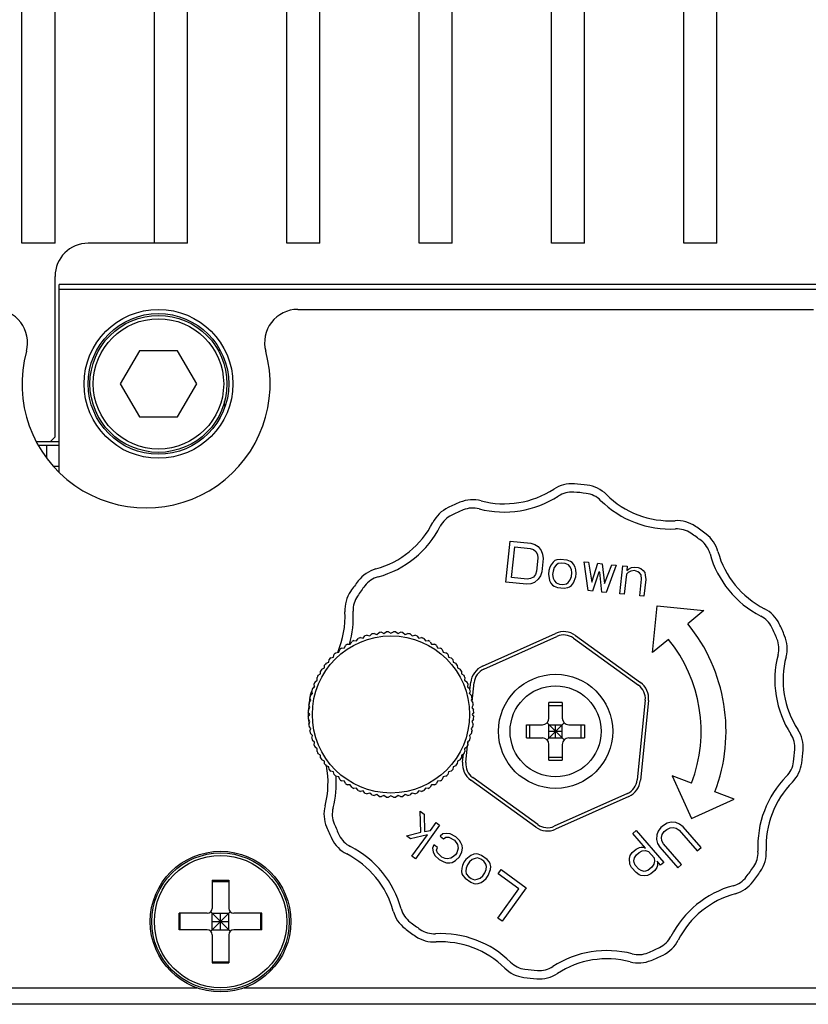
# Model space of a CAD drawing. Header units: millimetres. Extents: x 0 to 594, y 0 to 420.
# Tile 14 of 56: x 192 to 211, y 65 to 88. Entities that reach past the tile are written whole.
import ezdxf

# ---------------------------------------------------------------- set-up
doc = ezdxf.new("R2010")
doc.units = ezdxf.units.MM
doc.header["$LTSCALE"] = 32.67
doc.layers.add('00_COMPONENTS', color=7, linetype='CONTINUOUS')

msp = doc.modelspace()

# ---------------------------------------------------------------- linework, layer by layer
at = {"layer": '00_COMPONENTS', "color": 7}
for p, q in [((192.0388, 82.9476), (192.0388, 134.2516)), ((192.8388, 82.9476), (192.8388, 133.4516)), ((195.2388, 82.9476), (195.2388, 131.7716)), ((196.0388, 82.9476), (196.0388, 131.7716)), ((198.4388, 82.9476), (198.4388, 131.7716)), ((199.2388, 82.9476), (199.2388, 131.7716)), ((201.6388, 82.9476), (201.6388, 131.7716)), ((202.4388, 82.9476), (202.4388, 131.7716)), ((204.8388, 82.9476), (204.8388, 131.7716)), ((205.6388, 82.9476), (205.6388, 131.7716)), ((208.0388, 82.9476), (208.0388, 131.7716)), ((208.8388, 82.9476), (208.8388, 131.7716)), ((192.8388, 82.9476), (192.0388, 82.9476)), ((196.0388, 82.9476), (193.6388, 82.9476)), ((199.2388, 82.9476), (198.4388, 82.9476)), ((202.4388, 82.9476), (201.6388, 82.9476)), ((205.6388, 82.9476), (204.8388, 82.9476)), ((208.8388, 82.9476), (208.0388, 82.9476)), ((192.8388, 78.2676), (192.8388, 82.1476)), ((217.5388, 81.9484), (192.9388, 81.9484)), ((192.9388, 77.4062), (192.9388, 81.9484)), ((217.5388, 81.8284), (192.9388, 81.8284)), ((198.7048, 81.3484), (211.1727, 81.3484)), ((194.8769, 80.3484), (194.415, 79.5484)), ((195.8007, 80.3484), (194.8769, 80.3484)), ((196.2625, 79.5484), (195.8007, 80.3484)), ((194.415, 79.5484), (194.8769, 78.7484)), ((195.8007, 78.7484), (196.2625, 79.5484)), ((196.9388, 79.0284), (196.9388, 79.1229)), ((196.9107, 79.0284), (196.9388, 79.0284)), ((194.8769, 78.7484), (195.8007, 78.7484)), ((192.9388, 78.1476), (192.3859, 78.1476)), ((192.7188, 78.1476), (192.8388, 78.2676)), ((192.4295, 78.0684), (192.9388, 78.0684)), ((192.4388, 78.052), (192.4388, 78.0684)), ((192.6388, 77.7486), (192.6388, 78.0684)), ((192.9388, 77.5484), (192.8029, 77.5484)), ((200.0616, 73.3425), (200.129, 73.3366)), ((200.129, 73.3366), (200.1677, 73.3919)), ((200.2208, 73.4139), (200.2874, 73.4022)), ((200.2874, 73.4022), (200.3308, 73.454)), ((200.3856, 73.4712), (200.4509, 73.4538)), ((200.4509, 73.4538), (200.4987, 73.5015)), ((200.5548, 73.514), (200.6183, 73.4909)), ((200.6183, 73.4909), (200.67, 73.5343)), ((200.727, 73.5418), (200.7883, 73.5132)), ((200.7883, 73.5132), (200.8436, 73.552)), ((200.901, 73.5545), (200.9595, 73.5207)), ((200.9595, 73.5207), (201.0181, 73.5545)), ((201.0755, 73.552), (201.1308, 73.5132)), ((201.1308, 73.5132), (201.1921, 73.5418)), ((201.2491, 73.5343), (201.3008, 73.4909)), ((201.3008, 73.4909), (201.3643, 73.514)), ((201.4204, 73.5015), (201.4682, 73.4538)), ((201.4682, 73.4538), (201.5335, 73.4712)), ((201.5883, 73.454), (201.6317, 73.4022)), ((201.6317, 73.4022), (201.6983, 73.4139)), ((201.7514, 73.3919), (201.7901, 73.3366)), ((201.7901, 73.3366), (201.8575, 73.3425)), ((203.1697, 72.7222), (204.9397, 73.5161)), ((203.2025, 72.6492), (204.9725, 73.4432)), ((205.3704, 73.4024), (206.943, 72.2666)), ((205.4172, 73.4673), (206.9898, 72.3314)), ((199.6962, 73.0609), (199.7194, 73.1244)), ((199.765, 73.1594), (199.8323, 73.1653)), ((199.8323, 73.1653), (199.8608, 73.2265)), ((199.9093, 73.2574), (199.9769, 73.2574)), ((199.9769, 73.2574), (200.0107, 73.3159)), ((201.9084, 73.3159), (201.9422, 73.2574)), ((201.9422, 73.2574), (202.0098, 73.2574)), ((202.0583, 73.2265), (202.0868, 73.1653)), ((202.0868, 73.1653), (202.1541, 73.1594)), ((202.1997, 73.1244), (202.2229, 73.0609)), ((199.454, 72.8187), (199.4657, 72.8852)), ((199.5046, 72.9276), (199.5698, 72.9451)), ((199.5698, 72.9451), (199.5873, 73.0103)), ((199.6297, 73.0492), (199.6962, 73.0609)), ((202.2229, 73.0609), (202.2894, 73.0492)), ((202.3318, 73.0103), (202.3493, 72.9451)), ((202.3493, 72.9451), (202.4145, 72.9276)), ((202.4534, 72.8852), (202.4651, 72.8187)), ((199.2575, 72.538), (199.2575, 72.6056)), ((199.2884, 72.6541), (199.3496, 72.6826)), ((199.3496, 72.6826), (199.3555, 72.75)), ((199.3905, 72.7956), (199.454, 72.8187)), ((202.4651, 72.8187), (202.5286, 72.7956)), ((202.5636, 72.75), (202.5695, 72.6826)), ((202.5695, 72.6826), (202.6307, 72.6541)), ((202.6616, 72.6056), (202.6616, 72.538)), ((199.123, 72.3472), (199.1783, 72.386)), ((199.1783, 72.386), (199.1724, 72.4533)), ((199.199, 72.5043), (199.2575, 72.538)), ((202.6616, 72.538), (202.7201, 72.5043)), ((202.7467, 72.4533), (202.7408, 72.386)), ((202.7408, 72.386), (202.7961, 72.3472)), ((199.0612, 72.064), (199.0437, 72.1293)), ((199.061, 72.1841), (199.1127, 72.2276)), ((199.1127, 72.2276), (199.101, 72.2941)), ((202.8181, 72.2941), (202.8064, 72.2276)), ((202.8064, 72.2276), (202.8581, 72.1841)), ((202.8754, 72.1293), (202.8579, 72.064)), ((202.8698, 72.1479), (202.8887, 72.3331)), ((202.9213, 71.8654), (202.9683, 72.3249)), ((198.9806, 71.8449), (199.024, 71.8966)), ((199.024, 71.8966), (199.0009, 71.9601)), ((199.0134, 72.0163), (199.0612, 72.064)), ((202.8579, 72.064), (202.9057, 72.0163)), ((202.8609, 72.0611), (202.8632, 72.0836)), ((202.9182, 71.9601), (202.895, 71.8966)), ((202.895, 71.8966), (202.9385, 71.8449)), ((207.1067, 71.9016), (206.9093, 69.9718)), ((207.1863, 71.8935), (206.9889, 69.9637)), ((198.9629, 71.6713), (199.0017, 71.7267)), ((199.0017, 71.7267), (198.9731, 71.7879)), ((202.946, 71.7879), (202.9174, 71.7267)), ((202.9174, 71.7267), (202.9562, 71.6713)), ((204.7788, 71.4684), (204.7788, 71.8483)), ((204.7788, 71.7706), (205.0988, 71.7706)), ((205.0988, 71.8483), (205.0632, 71.8483)), ((205.0988, 71.8483), (205.0988, 71.4684)), ((198.9942, 71.5554), (198.9604, 71.6139)), ((198.9604, 71.4968), (198.9942, 71.5554)), ((199.0017, 71.3841), (198.9629, 71.4394)), ((202.9562, 71.4394), (202.9174, 71.3841)), ((202.9587, 71.6139), (202.9249, 71.5554)), ((202.9249, 71.5554), (202.9587, 71.4968)), ((198.9731, 71.3228), (199.0017, 71.3841)), ((199.024, 71.2141), (198.9806, 71.2658)), ((199.0009, 71.1506), (199.024, 71.2141)), ((202.9385, 71.2658), (202.895, 71.2141)), ((202.895, 71.2141), (202.9182, 71.1506)), ((202.9174, 71.3841), (202.946, 71.3228)), ((204.2388, 71.1484), (204.2389, 71.3084)), ((204.2389, 71.3084), (204.6188, 71.3084)), ((204.3165, 70.9884), (204.3165, 71.3084)), ((204.7319, 71.3552), (205.1457, 70.9415)), ((204.7319, 70.9415), (205.1457, 71.3552)), ((204.7788, 71.3084), (205.0988, 71.3084)), ((204.7788, 70.9884), (204.7788, 71.3084)), ((204.9388, 70.9884), (204.9388, 71.3084)), ((205.0988, 70.9884), (205.0988, 71.3084)), ((205.2588, 71.3084), (205.6387, 71.3084)), ((205.5611, 70.9884), (205.5611, 71.3084)), ((205.6387, 71.3084), (205.6388, 71.2816)), ((205.6388, 71.2816), (205.6388, 71.1484)), ((199.0612, 71.0467), (199.0134, 71.0945)), ((199.0437, 70.9814), (199.0612, 71.0467)), ((202.9057, 71.0945), (202.8579, 71.0467)), ((202.8579, 71.0467), (202.8754, 70.9814)), ((204.2388, 71.0151), (204.2388, 71.1484)), ((204.2389, 70.9884), (204.2388, 71.0151)), ((204.2389, 70.9884), (204.6188, 70.9884)), ((204.7788, 71.1484), (205.0988, 71.1484)), ((204.7788, 70.9884), (205.0988, 70.9884)), ((205.2588, 70.9884), (205.6387, 70.9884)), ((205.6388, 71.1484), (205.6387, 70.9884)), ((199.1127, 70.8832), (199.061, 70.9266)), ((199.101, 70.8166), (199.1127, 70.8832)), ((199.1783, 70.7248), (199.123, 70.7635)), ((199.1724, 70.6575), (199.1783, 70.7248)), ((202.7961, 70.7635), (202.7408, 70.7248)), ((202.7408, 70.7248), (202.7467, 70.6575)), ((202.7709, 70.3951), (202.8126, 70.8029)), ((202.8581, 70.9266), (202.8064, 70.8832)), ((202.8064, 70.8832), (202.8181, 70.8166)), ((202.8155, 70.8314), (202.8222, 70.8964)), ((204.7788, 70.4484), (204.7788, 70.8284)), ((205.0988, 70.8284), (205.0988, 70.4484)), ((199.2575, 70.5727), (199.199, 70.6065)), ((199.2575, 70.5051), (199.2575, 70.5727)), ((202.7201, 70.6065), (202.6616, 70.5727)), ((202.6616, 70.5727), (202.6616, 70.5051)), ((202.6913, 70.4032), (202.7116, 70.6015)), ((204.7788, 70.5261), (205.0988, 70.5261)), ((199.3496, 70.4281), (199.2884, 70.4566)), ((199.3555, 70.3608), (199.3496, 70.4281)), ((199.454, 70.2921), (199.3905, 70.3152)), ((199.4657, 70.2255), (199.454, 70.2921)), ((202.4651, 70.2921), (202.4534, 70.2255)), ((202.5286, 70.3152), (202.4651, 70.2921)), ((202.5695, 70.4281), (202.5636, 70.3608)), ((202.6307, 70.4566), (202.5695, 70.4281)), ((204.7788, 70.4484), (204.8144, 70.4484)), ((199.5698, 70.1656), (199.5046, 70.1831)), ((199.5873, 70.1004), (199.5698, 70.1656)), ((199.6962, 70.0498), (199.6297, 70.0615)), ((199.7194, 69.9863), (199.6962, 70.0498)), ((202.2229, 70.0498), (202.1997, 69.9863)), ((202.2894, 70.0615), (202.2229, 70.0498)), ((202.3493, 70.1656), (202.3318, 70.1004)), ((202.4145, 70.1831), (202.3493, 70.1656)), ((204.5072, 68.8943), (202.9346, 70.0301)), ((199.8323, 69.9454), (199.765, 69.9513)), ((199.8608, 69.8842), (199.8323, 69.9454)), ((199.9769, 69.8533), (199.9093, 69.8533)), ((200.0107, 69.7948), (199.9769, 69.8533)), ((200.129, 69.7741), (200.0616, 69.7683)), ((200.1677, 69.7188), (200.129, 69.7741)), ((201.7901, 69.7741), (201.7514, 69.7188)), ((201.8575, 69.7683), (201.7901, 69.7741)), ((201.9422, 69.8533), (201.9084, 69.7948)), ((202.0098, 69.8533), (201.9422, 69.8533)), ((202.0868, 69.9454), (202.0583, 69.8842)), ((202.1541, 69.9513), (202.0868, 69.9454)), ((204.4604, 68.8294), (202.8878, 69.9653)), ((200.2874, 69.7085), (200.2208, 69.6968)), ((200.3308, 69.6568), (200.2874, 69.7085)), ((200.4509, 69.657), (200.3856, 69.6395)), ((200.4987, 69.6092), (200.4509, 69.657)), ((200.6183, 69.6199), (200.5548, 69.5967)), ((200.67, 69.5764), (200.6183, 69.6199)), ((200.7883, 69.5975), (200.727, 69.5689)), ((200.8436, 69.5587), (200.7883, 69.5975)), ((200.9595, 69.59), (200.901, 69.5562)), ((201.0181, 69.5562), (200.9595, 69.59)), ((201.1308, 69.5975), (201.0755, 69.5587)), ((201.1921, 69.5689), (201.1308, 69.5975)), ((201.3008, 69.6199), (201.2491, 69.5764)), ((201.3643, 69.5967), (201.3008, 69.6199)), ((201.4682, 69.657), (201.4204, 69.6092)), ((201.5335, 69.6395), (201.4682, 69.657)), ((201.6317, 69.7085), (201.5883, 69.6568)), ((201.6983, 69.6968), (201.6317, 69.7085)), ((206.6751, 69.6475), (204.9051, 68.8536)), ((206.7078, 69.5745), (204.9379, 68.7806)), ((196.6388, 67.5484), (197.0388, 67.5484)), ((196.6388, 67.5484), (196.6388, 66.8684)), ((196.6388, 67.5204), (197.0388, 67.5204)), ((197.0388, 67.5484), (197.0388, 66.8684)), ((196.5188, 66.7484), (195.8388, 66.7484)), ((195.8388, 66.3484), (195.8388, 66.7484)), ((195.8668, 66.3484), (195.8668, 66.7484)), ((196.6036, 66.7835), (197.0739, 66.3132)), ((196.6036, 66.3132), (197.0739, 66.7835)), ((196.6388, 66.7484), (197.0388, 66.7484)), ((196.6388, 66.3484), (196.6388, 66.7484)), ((196.8388, 66.3484), (196.8388, 66.7484)), ((197.0388, 66.3484), (197.0388, 66.7484)), ((197.8388, 66.7484), (197.1588, 66.7484)), ((197.8108, 66.3484), (197.8108, 66.7484)), ((197.8388, 66.3484), (197.8388, 66.7484)), ((196.6388, 66.5484), (197.0388, 66.5484)), ((196.5188, 66.3484), (195.8388, 66.3484)), ((196.6388, 66.3484), (197.0388, 66.3484)), ((196.6388, 66.2284), (196.6388, 65.5484)), ((197.0388, 66.2284), (197.0388, 65.5484)), ((197.8388, 66.3484), (197.1588, 66.3484)), ((196.6388, 65.5764), (197.0388, 65.5764)), ((196.6388, 65.5484), (197.0388, 65.5484)), ((185.2388, 64.9484), (196.2643, 64.9484)), ((197.4132, 64.9484), (212.4643, 64.9484)), ((223.0388, 64.5484), (185.2388, 64.5484))]:
    msp.add_line(p, q, dxfattribs=at)
at = {"layer": '00_COMPONENTS', "color": 4}
for p, q in [((203.7395, 74.7541), (203.8412, 75.7489)), ((203.8412, 75.7489), (204.3386, 75.6981)), ((203.8768, 74.8684), (203.9526, 75.6092)), ((203.9526, 75.6092), (204.3256, 75.5711)), ((204.3256, 75.5711), (204.4064, 75.5414)), ((204.3386, 75.6981), (204.4401, 75.6663)), ((204.4064, 75.5414), (204.4642, 75.4927)), ((204.4401, 75.6663), (204.5186, 75.6155)), ((204.4642, 75.4927), (204.4992, 75.425)), ((204.5186, 75.6155), (204.5929, 75.5223)), ((204.5929, 75.5223), (204.6257, 75.4334)), ((204.5112, 75.3382), (204.4787, 75.0207)), ((204.4992, 75.425), (204.5112, 75.3382)), ((204.6356, 75.3255), (204.6031, 75.008)), ((204.6257, 75.4334), (204.6356, 75.3255)), ((204.8778, 75.2366), (204.8298, 75.1773)), ((204.9236, 75.2746), (204.8778, 75.2366)), ((204.9672, 75.2916), (204.9236, 75.2746)), ((205.0522, 75.3043), (204.9672, 75.2916)), ((205.218, 75.2873), (205.0522, 75.3043)), ((205.2988, 75.2577), (205.218, 75.2873)), ((205.3381, 75.2323), (205.2988, 75.2577)), ((205.3752, 75.1857), (205.3381, 75.2323)), ((205.6325, 75.2449), (205.7362, 75.2343)), ((205.7291, 74.5506), (205.6325, 75.2449)), ((205.7362, 75.2343), (205.8129, 74.7559)), ((204.4787, 75.0207), (204.4494, 74.9382)), ((204.6031, 75.008), (204.5715, 74.9043)), ((204.7732, 75.0334), (204.7646, 74.9487)), ((204.8026, 75.1159), (204.7732, 75.0334)), ((204.8298, 75.1773), (204.8026, 75.1159)), ((204.8769, 75.0228), (204.8682, 74.9381)), ((204.9062, 75.1053), (204.8769, 75.0228)), ((204.9542, 75.1646), (204.9062, 75.1053)), ((205, 75.2027), (204.9542, 75.1646)), ((205.085, 75.2154), (205, 75.2027)), ((205.1679, 75.2069), (205.085, 75.2154)), ((205.2487, 75.1772), (205.1679, 75.2069)), ((205.2858, 75.1307), (205.2487, 75.1772)), ((205.3207, 75.0629), (205.2858, 75.1307)), ((205.3328, 74.9761), (205.3207, 75.0629)), ((205.4101, 75.1179), (205.3752, 75.1857)), ((205.4244, 75.0523), (205.4101, 75.1179)), ((205.4364, 74.9655), (205.4244, 75.0523)), ((205.8129, 74.7559), (205.9642, 75.211)), ((205.984, 74.9951), (205.8327, 74.54)), ((205.9642, 75.211), (206.0678, 75.2004)), ((206.0047, 74.993), (205.984, 74.9951)), ((206.0607, 74.5167), (206.0047, 74.993)), ((206.0678, 75.2004), (206.1238, 74.7241)), ((206.1238, 74.7241), (206.2958, 75.1771)), ((206.3994, 75.1665), (206.1643, 74.5061)), ((206.2958, 75.1771), (206.3994, 75.1665)), ((206.4959, 74.4722), (206.5652, 75.1495)), ((206.5652, 75.1495), (206.6688, 75.1389)), ((206.6951, 74.9865), (206.6493, 74.9484)), ((206.6688, 75.1389), (206.658, 75.0331)), ((206.658, 75.0331), (206.7038, 75.0712)), ((206.7616, 75.0225), (206.6951, 74.9865)), ((206.7038, 75.0712), (206.7703, 75.1072)), ((206.8467, 75.0352), (206.7616, 75.0225)), ((206.7703, 75.1072), (206.8553, 75.1198)), ((206.9274, 75.0055), (206.8467, 75.0352)), ((206.8553, 75.1198), (206.9382, 75.1114)), ((206.9667, 74.9801), (206.9274, 75.0055)), ((206.9382, 75.1114), (206.9982, 75.0838)), ((206.9982, 75.0838), (207.0561, 75.0351)), ((207.0561, 75.0351), (207.0932, 74.9886)), ((207.0932, 74.9886), (207.1074, 74.923)), ((204.2369, 74.7033), (203.7395, 74.7541)), ((204.2498, 74.8303), (203.8768, 74.8684)), ((204.3349, 74.8429), (204.2498, 74.8303)), ((204.4014, 74.8789), (204.3349, 74.8429)), ((204.4494, 74.9382), (204.4014, 74.8789)), ((204.5214, 74.8239), (204.4299, 74.7477)), ((204.5715, 74.9043), (204.5214, 74.8239)), ((204.7646, 74.9487), (204.7909, 74.7963)), ((204.7909, 74.7963), (204.8258, 74.7286)), ((204.8682, 74.9381), (204.8803, 74.8513)), ((204.8803, 74.8513), (204.9152, 74.7836)), ((204.9152, 74.7836), (204.9523, 74.737)), ((205.201, 74.7116), (205.2468, 74.7497)), ((205.2468, 74.7497), (205.2948, 74.8089)), ((205.2948, 74.8089), (205.3242, 74.8915)), ((205.3242, 74.8915), (205.3328, 74.9761)), ((205.3712, 74.7369), (205.4278, 74.8809)), ((205.4278, 74.8809), (205.4364, 74.9655)), ((206.6493, 74.9484), (206.5995, 74.4616)), ((207.0038, 74.9336), (206.9667, 74.9801)), ((206.9726, 74.4234), (207.0137, 74.8256)), ((207.0137, 74.8256), (207.0038, 74.9336)), ((207.1173, 74.815), (207.0762, 74.4128)), ((207.1074, 74.923), (207.1173, 74.815)), ((204.3426, 74.7138), (204.2369, 74.7033)), ((204.4299, 74.7477), (204.3426, 74.7138)), ((204.8258, 74.7286), (204.8629, 74.682)), ((204.8629, 74.682), (204.9022, 74.6566)), ((204.9022, 74.6566), (204.983, 74.6269)), ((204.9523, 74.737), (205.0331, 74.7074)), ((204.983, 74.6269), (205.1488, 74.61)), ((205.0331, 74.7074), (205.116, 74.6989)), ((205.116, 74.6989), (205.201, 74.7116)), ((205.1488, 74.61), (205.2338, 74.6227)), ((205.2338, 74.6227), (205.2774, 74.6396)), ((205.2774, 74.6396), (205.3232, 74.6777)), ((205.3232, 74.6777), (205.3712, 74.7369)), ((205.8327, 74.54), (205.7291, 74.5506)), ((206.1643, 74.5061), (206.0607, 74.5167)), ((206.5995, 74.4616), (206.4959, 74.4722)), ((207.0762, 74.4128), (206.9726, 74.4234)), ((207.2805, 73.0555), (207.3956, 74.181)), ((207.3956, 74.181), (208.5211, 74.0658)), ((208.5211, 74.0658), (208.1334, 73.7501)), ((207.6681, 73.3712), (207.2805, 73.0555)), ((208.2285, 69.8961), (207.7612, 70.074)), ((207.7612, 70.074), (208.2243, 69.0417)), ((209.2565, 69.5048), (208.7892, 69.6826)), ((208.2243, 69.0417), (209.2565, 69.5048)), ((201.6633, 69.2214), (201.7646, 69.1482)), ((201.6799, 68.7107), (201.6633, 69.2214)), ((201.7646, 69.1482), (201.768, 68.7258)), ((202.1362, 68.8798), (201.5507, 68.0692)), ((201.9147, 68.7511), (202.0517, 68.9408)), ((202.0517, 68.9408), (202.1362, 68.8798)), ((207.4835, 68.8199), (207.4191, 68.7353)), ((207.5462, 68.8747), (207.4835, 68.8199)), ((207.6387, 68.9273), (207.5462, 68.8747)), ((207.6303, 68.7786), (207.707, 68.8175)), ((207.7294, 68.9501), (207.6387, 68.9273)), ((207.707, 68.8175), (207.7821, 68.8265)), ((207.8482, 68.9409), (207.7294, 68.9501)), ((207.7821, 68.8265), (207.8554, 68.8059)), ((207.9356, 68.9042), (207.8482, 68.9409)), ((207.8554, 68.8059), (207.9271, 68.7556)), ((208.0213, 68.8378), (207.9356, 68.9042)), ((208.4554, 68.3412), (208.0213, 68.8378)), ((201.3322, 68.6206), (201.6799, 68.7107)), ((201.4335, 68.5474), (201.3322, 68.6206)), ((201.84, 68.6476), (201.4335, 68.5474)), ((201.4662, 68.1301), (201.84, 68.6476)), ((201.768, 68.7258), (201.9147, 68.7511)), ((202.2134, 68.6665), (202.1467, 68.6097)), ((202.1467, 68.6097), (202.2312, 68.5488)), ((202.3015, 68.6817), (202.2134, 68.6665)), ((202.2312, 68.5488), (202.2854, 68.5883)), ((202.2854, 68.5883), (202.361, 68.5862)), ((202.3939, 68.6674), (202.3015, 68.6817)), ((202.361, 68.5862), (202.4917, 68.5181)), ((202.5246, 68.5992), (202.3939, 68.6674)), ((202.6135, 68.5088), (202.5246, 68.5992)), ((206.8046, 68.6785), (206.883, 68.7471)), ((207.1127, 68.3261), (206.8046, 68.6785)), ((206.883, 68.7471), (207.5552, 67.9782)), ((207.3843, 68.6484), (207.3776, 68.5295)), ((207.4191, 68.7353), (207.3843, 68.6484)), ((207.4997, 68.5797), (207.5188, 68.6529)), ((207.5104, 68.5043), (207.4997, 68.5797)), ((207.5188, 68.6529), (207.5675, 68.7238)), ((207.5675, 68.7238), (207.6303, 68.7786)), ((207.9271, 68.7556), (208.3613, 68.259)), ((201.9972, 68.4028), (201.9643, 68.3216)), ((201.9643, 68.3216), (201.9776, 68.2332)), ((202.0817, 68.3418), (201.9972, 68.4028)), ((202.0612, 68.2778), (202.0817, 68.3418)), ((202.4917, 68.5181), (202.5681, 68.4104)), ((202.5814, 68.322), (202.5529, 68.2114)), ((202.5681, 68.4104), (202.5814, 68.322)), ((202.6517, 68.455), (202.6135, 68.5088)), ((202.6775, 68.3839), (202.6517, 68.455)), ((202.6703, 68.2316), (202.6863, 68.325)), ((202.6863, 68.325), (202.6775, 68.3839)), ((206.8875, 68.2988), (206.9642, 68.3377)), ((206.9642, 68.3377), (207.0096, 68.3491)), ((207.0096, 68.3491), (207.069, 68.3445)), ((207.069, 68.3445), (207.1127, 68.3261)), ((207.3776, 68.5295), (207.4023, 68.438)), ((207.4023, 68.438), (207.4566, 68.3442)), ((207.4566, 68.3442), (207.8907, 67.8476)), ((207.5507, 68.4265), (207.5104, 68.5043)), ((207.9848, 67.9299), (207.5507, 68.4265)), ((208.3613, 68.259), (208.4554, 68.3412)), ((201.5507, 68.0692), (201.4662, 68.1301)), ((201.9776, 68.2332), (202.0202, 68.15)), ((202.0202, 68.15), (202.126, 68.0473)), ((202.0869, 68.2067), (202.0612, 68.2778)), ((202.1927, 68.1041), (202.0869, 68.2067)), ((202.2727, 68.0726), (202.1927, 68.1041)), ((202.4488, 68.1029), (202.407, 68.0806)), ((202.5155, 68.1597), (202.4488, 68.1029)), ((202.5529, 68.2114), (202.5155, 68.1597)), ((202.5208, 68.0246), (202.6124, 68.1159)), ((202.6124, 68.1159), (202.6703, 68.2316)), ((202.8934, 68.1492), (202.7724, 68.0528)), ((202.9646, 68.1765), (202.8934, 68.1492)), ((203.0233, 68.1866), (202.9646, 68.1765)), ((203.0534, 68.0861), (202.9947, 68.076)), ((203.0695, 68.1795), (203.0233, 68.1866)), ((203.1334, 68.0545), (203.0534, 68.0861)), ((203.1495, 68.1479), (203.0695, 68.1795)), ((203.2846, 68.0503), (203.1495, 68.1479)), ((206.7256, 68.0725), (206.7446, 68.1457)), ((206.7446, 68.1457), (206.7934, 68.2166)), ((206.7934, 68.2166), (206.8875, 68.2988)), ((206.827, 68.0199), (206.846, 68.093)), ((206.846, 68.093), (206.8948, 68.1639)), ((206.8948, 68.1639), (206.9575, 68.2187)), ((206.9575, 68.2187), (207.0342, 68.2576)), ((207.0342, 68.2576), (207.1093, 68.2667)), ((207.1093, 68.2667), (207.1827, 68.246)), ((207.1827, 68.246), (207.3227, 68.0859)), ((207.3227, 68.0859), (207.3334, 68.0104)), ((202.126, 68.0473), (202.2398, 67.9914)), ((202.2398, 67.9914), (202.3029, 67.972)), ((202.3189, 68.0654), (202.2727, 68.0726)), ((202.3029, 67.972), (202.3785, 67.9699)), ((202.407, 68.0806), (202.3189, 68.0654)), ((202.3785, 67.9699), (202.4372, 67.98)), ((202.4372, 67.98), (202.5208, 68.0246)), ((202.6897, 67.9026), (202.6692, 67.8387)), ((202.7226, 67.9838), (202.6897, 67.9026)), ((202.7724, 68.0528), (202.7226, 67.9838)), ((202.807, 67.9228), (202.7741, 67.8416)), ((202.8569, 67.9918), (202.807, 67.9228)), ((202.9236, 68.0486), (202.8569, 67.9918)), ((202.9947, 68.076), (202.9236, 68.0486)), ((203.201, 68.0057), (203.1334, 68.0545)), ((203.2561, 67.9397), (203.201, 68.0057)), ((203.265, 67.8808), (203.2561, 67.9397)), ((203.2614, 67.8047), (203.265, 67.8808)), ((203.3397, 67.9843), (203.2846, 68.0503)), ((203.361, 67.9426), (203.3397, 67.9843)), ((203.3699, 67.8837), (203.361, 67.9426)), ((203.3663, 67.8076), (203.3699, 67.8837)), ((206.7329, 67.9376), (206.7256, 68.0725)), ((206.7732, 67.8598), (206.7329, 67.9376)), ((206.8852, 67.7317), (206.7732, 67.8598)), ((206.8393, 67.9741), (206.827, 68.0199)), ((206.8656, 67.9123), (206.8393, 67.9741)), ((206.9496, 67.8162), (206.8656, 67.9123)), ((207.2656, 67.8663), (207.1715, 67.7841)), ((207.3143, 67.9372), (207.2656, 67.8663)), ((207.3334, 68.0104), (207.3143, 67.9372)), ((207.3843, 67.8571), (207.3356, 67.7862)), ((207.4017, 67.9006), (207.3843, 67.8571)), ((207.4768, 67.9097), (207.3927, 68.0058)), ((207.3927, 68.0058), (207.4051, 67.96)), ((207.4051, 67.96), (207.4017, 67.9006)), ((207.5552, 67.9782), (207.4768, 67.9097)), ((207.8907, 67.8476), (207.9848, 67.9299)), ((202.6692, 67.8387), (202.6656, 67.7626)), ((202.6656, 67.7626), (202.6744, 67.7037)), ((202.6744, 67.7037), (202.6958, 67.662)), ((202.6958, 67.662), (202.7508, 67.596)), ((202.7741, 67.8416), (202.7705, 67.7655)), ((202.7705, 67.7655), (202.7794, 67.7066)), ((202.7794, 67.7066), (202.8345, 67.6406)), ((202.8345, 67.6406), (202.902, 67.5918)), ((203.1119, 67.5977), (203.1786, 67.6545)), ((203.1786, 67.6545), (203.2284, 67.7235)), ((203.2284, 67.7235), (203.2614, 67.8047)), ((203.263, 67.5935), (203.3129, 67.6625)), ((203.3129, 67.6625), (203.3663, 67.8076)), ((203.5476, 67.7029), (203.6224, 67.8064)), ((204.0543, 67.3369), (203.5476, 67.7029)), ((203.6224, 67.8064), (204.2304, 67.3672)), ((206.9569, 67.6813), (206.8852, 67.7317)), ((207.0073, 67.7819), (206.9496, 67.8162)), ((207.0006, 67.663), (206.9569, 67.6813)), ((207.0897, 67.656), (207.0006, 67.663)), ((207.0807, 67.7613), (207.0073, 67.7819)), ((207.1715, 67.7841), (207.0807, 67.7613)), ((207.1647, 67.6651), (207.0897, 67.656)), ((207.2415, 67.704), (207.1647, 67.6651)), ((207.3356, 67.7862), (207.2415, 67.704)), ((202.7508, 67.596), (202.886, 67.4984)), ((202.886, 67.4984), (202.966, 67.4668)), ((202.902, 67.5918), (202.982, 67.5602)), ((202.966, 67.4668), (203.0122, 67.4597)), ((202.982, 67.5602), (203.0407, 67.5703)), ((203.0122, 67.4597), (203.0709, 67.4698)), ((203.0407, 67.5703), (203.1119, 67.5977)), ((203.0709, 67.4698), (203.1421, 67.4971)), ((203.1421, 67.4971), (203.1963, 67.5367)), ((203.1963, 67.5367), (203.263, 67.5935)), ((203.5435, 66.6297), (204.0543, 67.3369)), ((204.2304, 67.3672), (203.6449, 66.5566)), ((203.6449, 66.5566), (203.5435, 66.6297))]:
    msp.add_line(p, q, dxfattribs=at)
at = {"layer": '00_COMPONENTS', "color": 7}
for centre, radius in [((195.3388, 79.5484), 1.8), ((195.3388, 79.5484), 1.7), ((195.3388, 79.5484), 1.656), ((195.3388, 79.5484), 1.576), ((200.9595, 71.5554), 1.9), ((204.9388, 71.1484), 1.38), ((204.9388, 71.1484), 1.1), ((196.8388, 66.5484), 1.7), ((196.8388, 66.5484), 1.66), ((196.8388, 66.5484), 1.6)]:
    msp.add_circle(centre, radius, dxfattribs=at)
for centre, radius, start, end in [((193.6388, 82.1476), 0.8, 90, 180), ((191.3727, 80.5484), 0.8, 344.74248, 90), ((198.7048, 80.5484), 0.8, 90, 195.25752), ((195.0388, 79.5484), 3, 164.74248, 15.25752), ((205.3319, 76.3335), 0.8, 85.66411, 123.02096), ((204.9388, 71.1484), 6, 82.65593, 85.66411), ((203.6971, 78.8489), 2.2, 255.29908, 303.02096), ((205.3319, 76.3335), 0.6, 85.66411, 123.02096), ((204.9388, 71.1484), 5.8, 82.65593, 85.66411), ((205.6035, 76.3057), 0.6, 45.29908, 82.65593), ((205.6035, 76.3057), 0.8, 45.29908, 82.65593), ((204.9388, 71.1484), 6, 112.65593, 115.66411), ((202.9358, 75.9471), 0.8, 75.29908, 112.65593), ((203.6971, 78.8489), 2.4, 255.29908, 303.02096), ((207.7137, 78.4381), 2.4, 225.29908, 273.02096), ((207.7137, 78.4381), 2.2, 225.29908, 273.02096), ((202.6867, 75.8354), 0.8, 115.66411, 153.02096), ((204.9388, 71.1484), 5.8, 112.65593, 115.66411), ((202.9358, 75.9471), 0.6, 75.29908, 112.65593), ((200.0132, 77.1964), 2.2, 285.29908, 333.02096), ((202.6867, 75.8354), 0.6, 115.66411, 153.02096), ((207.8718, 75.4422), 0.8, 55.66411, 93.02096), ((200.0132, 77.1964), 2.4, 285.29908, 333.02096), ((207.8718, 75.4422), 0.6, 55.66411, 93.02096), ((204.9388, 71.1484), 6, 52.65593, 55.66411), ((204.9388, 71.1484), 5.8, 52.65593, 55.66411), ((208.0931, 75.2824), 0.6, 15.29908, 52.65593), ((208.0931, 75.2824), 0.8, 15.29908, 52.65593), ((210.9868, 76.074), 2.2, 195.29908, 243.02096), ((210.9868, 76.074), 2.4, 195.29908, 243.02096), ((200.8048, 74.3027), 0.8, 105.29908, 142.65593), ((204.9388, 71.1484), 6, 142.65593, 145.66411), ((200.8048, 74.3027), 0.6, 105.29908, 142.65593), ((200.6449, 74.0814), 0.8, 145.66411, 183.02096), ((204.9388, 71.1484), 5.8, 142.65593, 145.66411), ((200.6449, 74.0814), 0.6, 145.66411, 183.02096), ((197.6491, 73.9233), 2.2, 336.7951, 3.02096), ((197.6491, 73.9233), 2.4, 343.89126, 3.02096), ((209.6258, 73.4005), 0.8, 25.66411, 63.02096), ((209.6258, 73.4005), 0.6, 25.66411, 63.02096), ((205.1362, 73.0782), 0.48, 54.16002, 114.16002), ((204.9388, 71.1484), 5.8, 22.65593, 25.66411), ((204.9388, 71.1484), 6, 22.65593, 25.66411), ((200.9595, 71.5554), 2, 116.67663, 118.32337), ((200.9595, 71.5554), 2, 111.67663, 113.32337), ((200.9595, 71.5554), 2, 106.67663, 108.32337), ((200.9595, 71.5554), 2, 101.67663, 103.32337), ((200.9595, 71.5554), 2, 96.67663, 98.32337), ((200.9595, 71.5554), 2, 91.67663, 93.32337), ((200.9595, 71.5554), 2, 86.67663, 88.32337), ((200.9595, 71.5554), 2, 81.67663, 83.32337), ((200.9595, 71.5554), 2, 76.67663, 78.32337), ((200.9595, 71.5554), 2, 71.67663, 73.32337), ((200.9595, 71.5554), 2, 66.67663, 68.32337), ((200.9595, 71.5554), 2, 61.67663, 63.32337), ((205.1362, 73.0782), 0.4, 54.16002, 114.16002), ((209.7375, 73.1514), 0.6, 345.29908, 22.65593), ((209.7375, 73.1514), 0.8, 345.29908, 22.65593), ((200.9595, 71.5554), 2, 126.67663, 128.32337), ((200.9595, 71.5554), 2, 121.67663, 123.32337), ((200.9595, 71.5554), 2, 56.67663, 58.32337), ((200.9595, 71.5554), 2, 51.67663, 53.32337), ((200.9595, 71.5554), 2, 136.67663, 138.32337), ((200.9595, 71.5554), 2, 131.67663, 133.32337), ((200.9595, 71.5554), 2, 46.67663, 48.32337), ((200.9595, 71.5554), 2, 41.67663, 43.32337), ((212.6393, 72.3901), 2.4, 165.29908, 213.02096), ((212.6393, 72.3901), 2.2, 165.29908, 213.02096), ((200.9595, 71.5554), 2, 146.67663, 148.32337), ((200.9595, 71.5554), 2, 141.67663, 143.32337), ((200.9595, 71.5554), 2, 36.67663, 38.32337), ((200.9595, 71.5554), 2, 31.67663, 33.32337), ((203.3662, 72.2842), 0.48, 114.16002, 174.16002), ((203.3662, 72.2842), 0.4, 114.16002, 174.16002), ((200.9595, 71.5554), 2, 151.67663, 153.32337), ((200.9595, 71.5554), 2, 26.67663, 28.32337), ((200.9595, 71.5554), 2, 161.67663, 163.32337), ((199.7814, 71.8131), 0.8, 147.16575, 150.88532), ((200.9595, 71.5554), 2, 156.67663, 158.32337), ((200.9595, 71.5554), 2, 21.67663, 23.32337), ((200.9595, 71.5554), 2, 16.67663, 18.32337), ((206.7088, 71.9423), 0.4, 354.16002, 54.16002), ((206.7088, 71.9423), 0.48, 354.16002, 54.16002), ((204.9388, 71.1484), 6, 172.65593, 175.66411), ((199.7814, 71.8131), 0.8, 157.05065, 172.65593), ((200.9595, 71.5554), 2, 166.67663, 168.32337), ((200.9595, 71.5554), 2, 11.67663, 13.32337), ((200.9595, 71.5554), 2, 176.67663, 178.32337), ((200.9595, 71.5554), 2, 171.67663, 173.32337), ((200.9595, 71.5554), 2, 6.67663, 8.32337), ((200.9595, 71.5554), 2, 1.67663, 3.32337), ((204.9384, -37.1574), 109.0058, 89.93441, 90.083896), ((199.7537, 71.5415), 0.8, 175.66411, 194.75008), ((200.9595, 71.5554), 2, 181.67663, 183.32337), ((200.9595, 71.5554), 2, 356.67663, 358.32337), ((204.6188, 71.4684), 0.16, 270, 360), ((205.2588, 71.4684), 0.16, 180, 270), ((200.9595, 71.5554), 2, 186.67663, 188.32337), ((200.9595, 71.5554), 2, 351.67663, 353.32337), ((210.1239, 70.7552), 0.8, 355.66411, 33.02096), ((200.9595, 71.5554), 2, 191.67663, 193.32337), ((200.9595, 71.5554), 2, 196.67663, 198.32337), ((200.9595, 71.5554), 2, 341.67663, 343.32337), ((200.9595, 71.5554), 2, 346.67663, 348.32337), ((204.6188, 70.8284), 0.16, 0, 90), ((205.2588, 70.8284), 0.16, 90, 180), ((210.1239, 70.7552), 0.6, 355.66411, 33.02096), ((200.9595, 71.5554), 2, 201.67663, 203.32337), ((200.9595, 71.5554), 2, 336.67663, 338.32337), ((204.9388, 71.1484), 5.8, 352.65593, 355.66411), ((200.9595, 71.5554), 2, 206.67663, 208.32337), ((200.9595, 71.5554), 2, 211.67663, 213.32337), ((200.9595, 71.5554), 2, 326.67663, 328.32337), ((200.9595, 71.5554), 2, 331.67663, 333.32337), ((204.9388, 71.1484), 6, 352.65593, 355.66411), ((200.9595, 71.5554), 2, 216.67663, 218.32337), ((197.2383, 69.9067), 2.2, 345.29908, 10.60536), ((200.9595, 71.5554), 2, 221.67663, 223.32337), ((200.9595, 71.5554), 2, 316.67663, 318.32337), ((200.9595, 71.5554), 2, 321.67663, 323.32337), ((203.1688, 70.3544), 0.48, 174.16002, 234.16002), ((203.1688, 70.3544), 0.4, 174.16002, 234.16002), ((204.9392, 179.4541), 109.0058, 269.93441, 270.083896), ((210.0961, 70.4837), 0.6, 315.29908, 352.65593), ((210.0961, 70.4837), 0.8, 315.29908, 352.65593), ((197.2383, 69.9067), 2.4, 345.29908, 3.68568), ((200.9595, 71.5554), 2, 226.67663, 228.32337), ((200.9595, 71.5554), 2, 311.67663, 313.32337), ((212.2285, 68.3734), 2.4, 135.29908, 183.02096), ((200.9595, 71.5554), 2, 231.67663, 233.32337), ((200.9595, 71.5554), 2, 236.67663, 238.32337), ((200.9595, 71.5554), 2, 241.67663, 243.32337), ((200.9595, 71.5554), 2, 296.67663, 298.32337), ((200.9595, 71.5554), 2, 301.67663, 303.32337), ((200.9595, 71.5554), 2, 306.67663, 308.32337), ((206.5114, 70.0125), 0.4, 294.16002, 354.16002), ((206.5114, 70.0125), 0.48, 294.16002, 354.16002), ((212.2285, 68.3734), 2.2, 135.29908, 183.02096), ((200.9595, 71.5554), 2, 246.67663, 248.32337), ((200.9595, 71.5554), 2, 251.67663, 253.32337), ((200.9595, 71.5554), 2, 256.67663, 258.32337), ((200.9595, 71.5554), 2, 261.67663, 263.32337), ((200.9595, 71.5554), 2, 266.67663, 268.32337), ((200.9595, 71.5554), 2, 271.67663, 273.32337), ((200.9595, 71.5554), 2, 276.67663, 278.32337), ((200.9595, 71.5554), 2, 281.67663, 283.32337), ((200.9595, 71.5554), 2, 286.67663, 288.32337), ((200.9595, 71.5554), 2, 291.67663, 293.32337), ((200.14, 69.1453), 0.8, 165.29908, 202.65593), ((200.14, 69.1453), 0.6, 165.29908, 202.65593), ((204.9388, 71.1484), 6, 202.65593, 205.66411), ((204.9388, 71.1484), 5.8, 202.65593, 205.66411), ((204.7414, 69.2185), 0.48, 234.16002, 294.16002), ((204.7414, 69.2185), 0.4, 234.16002, 294.16002), ((200.2518, 68.8963), 0.6, 205.66411, 243.02096), ((200.2518, 68.8963), 0.8, 205.66411, 243.02096), ((198.8908, 66.2227), 2.4, 15.29908, 63.02096), ((198.8908, 66.2227), 2.2, 15.29908, 63.02096), ((209.2327, 68.2153), 0.6, 325.66411, 3.02096), ((209.2327, 68.2153), 0.8, 325.66411, 3.02096), ((204.9388, 71.1484), 5.8, 322.65593, 325.66411), ((209.0728, 67.994), 0.6, 285.29908, 322.65593), ((204.9388, 71.1484), 6, 322.65593, 325.66411), ((209.8644, 65.1004), 2.4, 105.29908, 153.02096), ((209.0728, 67.994), 0.8, 285.29908, 322.65593), ((209.8644, 65.1004), 2.2, 105.29908, 153.02096), ((196.5188, 66.8684), 0.12, 270, 360), ((197.1588, 66.8684), 0.12, 180, 270), ((201.7845, 67.0143), 0.8, 195.29908, 232.65593), ((201.7845, 67.0143), 0.6, 195.29908, 232.65593), ((204.9388, 71.1484), 5.8, 232.65593, 235.66411), ((196.5188, 66.2284), 0.12, 0, 90), ((197.1588, 66.2284), 0.12, 90, 180), ((204.9388, 71.1484), 6, 232.65593, 235.66411), ((202.0058, 66.8545), 0.8, 235.66411, 273.02096), ((202.0058, 66.8545), 0.6, 235.66411, 273.02096), ((202.1639, 63.8587), 2.4, 45.29908, 93.02096), ((207.1909, 66.4613), 0.6, 295.66411, 333.02096), ((202.1639, 63.8587), 2.2, 45.29908, 93.02096), ((207.1909, 66.4613), 0.8, 295.66411, 333.02096), ((206.1805, 63.4478), 2.4, 75.29908, 123.02096), ((206.9418, 66.3496), 0.6, 255.29908, 292.65593), ((204.9388, 71.1484), 5.8, 292.65593, 295.66411), ((204.9388, 71.1484), 6, 292.65593, 295.66411), ((204.2741, 65.991), 0.6, 225.29908, 262.65593), ((206.1805, 63.4478), 2.2, 75.29908, 123.02096), ((206.9418, 66.3496), 0.8, 255.29908, 292.65593), ((204.2741, 65.991), 0.8, 225.29908, 262.65593), ((204.9388, 71.1484), 5.8, 262.65593, 265.66411), ((204.5457, 65.9632), 0.8, 265.66411, 303.02096), ((204.5457, 65.9632), 0.6, 265.66411, 303.02096), ((204.9388, 71.1484), 6, 262.65593, 265.66411)]:
    msp.add_arc(centre, radius, start, end, dxfattribs=at)
at = {"layer": '00_COMPONENTS', "color": 4}
for radius in [4.12, 3.52]:
    msp.add_arc((204.9388, 71.1484), radius, 339.16002, 39.16002, dxfattribs=at)

doc.saveas('drawing.dxf')
